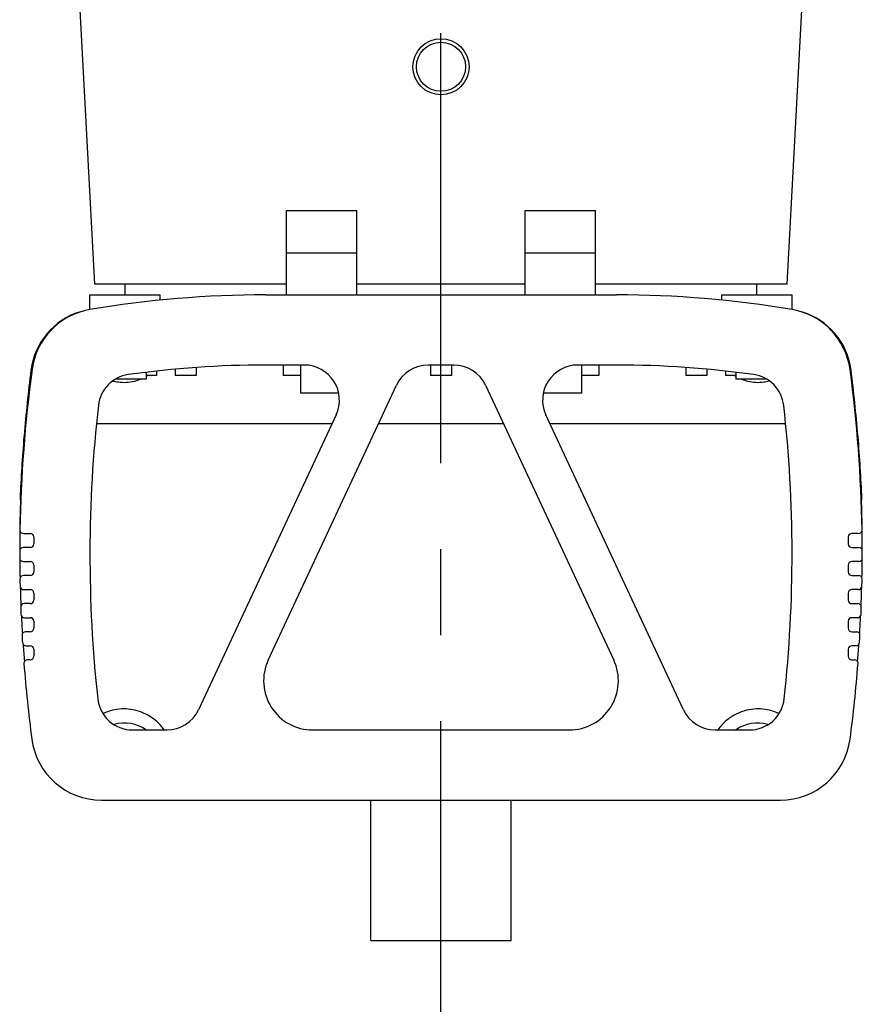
# Model space of a CAD drawing. Extents: x 0 to 594, y 0 to 420.
# Tile 43 of 64: x 507 to 531, y 160 to 188. Entities that reach past the tile are written whole.
import ezdxf

# ---------------------------------------------------------------- set-up
doc = ezdxf.new("R2010")
doc.units = 0
doc.header["$LTSCALE"] = 32.67
doc.linetypes.add('CENTER', pattern=[0.6, 0.375, -0.075, 0.075, -0.075])
doc.layers.get('0').update_dxf_attribs({"linetype": 'CONTINUOUS'})
doc.layers.add('DEFAULT_1', color=7, linetype='CENTER')

msp = doc.modelspace()

# ---------------------------------------------------------------- linework, layer by layer
at = {"color": 7, "linetype": 'CONTINUOUS'}
for p, q in [((509.092, 180.41009), (508.5316, 191.10317)), ((528.81948, 180.41009), (529.37988, 191.10317)), ((514.55574, 180.11009), (514.55574, 182.51009)), ((514.55574, 182.51009), (516.55574, 182.51009)), ((516.55574, 180.11009), (516.55574, 182.51009)), ((521.35574, 182.51009), (523.35574, 182.51009)), ((521.35574, 180.11009), (521.35574, 182.51009)), ((523.35574, 180.11009), (523.35574, 182.51009)), ((514.55574, 181.31009), (516.55574, 181.31009)), ((521.35574, 181.31009), (523.35574, 181.31009)), ((514.55574, 180.41009), (509.092, 180.41009)), ((509.95574, 180.11009), (509.95574, 180.41009)), ((521.35574, 180.41009), (516.55574, 180.41009)), ((528.81948, 180.41009), (523.35574, 180.41009)), ((527.95574, 180.11009), (527.95574, 180.41009)), ((508.95574, 179.69049), (508.95574, 180.11009)), ((508.95575, 180.11009), (510.95574, 180.11009)), ((510.95574, 179.95971), (510.95574, 180.11009)), ((513.95574, 180.11009), (523.95574, 180.11009)), ((526.95574, 179.95971), (526.95574, 180.11009)), ((526.95575, 180.11009), (528.95574, 180.11009)), ((528.95574, 179.69049), (528.95574, 180.11009)), ((510.55574, 177.90289), (510.55574, 177.71009)), ((510.85574, 177.93795), (510.85574, 177.81009)), ((511.38113, 177.99147), (511.38113, 177.81009)), ((511.98113, 178.04038), (511.98113, 177.81009)), ((515.06201, 178.11009), (513.95574, 178.11009)), ((514.45574, 178.11009), (514.45574, 177.81009)), ((514.95574, 178.11009), (514.95574, 177.31009)), ((519.31867, 178.11009), (518.59281, 178.11009)), ((518.65574, 178.11009), (518.65574, 177.81009)), ((519.25574, 178.11009), (519.25574, 177.81009)), ((523.95574, 178.11009), (522.84948, 178.11009)), ((522.95574, 178.11009), (522.95574, 177.31009)), ((523.45574, 178.11009), (523.45574, 177.81009)), ((525.93036, 178.04038), (525.93036, 177.81009)), ((526.53036, 177.99147), (526.53036, 177.81009)), ((527.05574, 177.93795), (527.05574, 177.81009)), ((527.35574, 177.90289), (527.35574, 177.71009)), ((510.55574, 177.71009), (509.69078, 177.71009)), ((510.85574, 177.81009), (510.55574, 177.81009)), ((511.98113, 177.81009), (511.38113, 177.81009)), ((514.95574, 177.81009), (514.45574, 177.81009)), ((519.25574, 177.81009), (518.65574, 177.81009)), ((523.45574, 177.81009), (522.95574, 177.81009)), ((526.53036, 177.81009), (525.93036, 177.81009)), ((527.35574, 177.81009), (527.05574, 177.81009)), ((528.22222, 177.71009), (527.35574, 177.71009)), ((514.03487, 169.70176), (517.68651, 177.53271)), ((520.22498, 177.53271), (523.87662, 169.70176)), ((516.04041, 177.31009), (514.95574, 177.31009)), ((522.95574, 177.31009), (521.87108, 177.31009)), ((515.96831, 176.68747), (512.05133, 168.28747)), ((525.86016, 168.28747), (521.94318, 176.68747)), ((507.09751, 176.06009), (507.07743, 176.06009)), ((507.10073, 176.09811), (507.08066, 176.09811)), ((530.81227, 176.09811), (530.83234, 176.09811)), ((530.81548, 176.06009), (530.83555, 176.06009)), ((507.07227, 175.74644), (507.05221, 175.74644)), ((530.84058, 175.74644), (530.86064, 175.74644)), ((507.04636, 175.38646), (507.02631, 175.38646)), ((507.02644, 175.07282), (507.00641, 175.07282)), ((507.00223, 174.62374), (506.98221, 174.62374)), ((506.98686, 174.27326), (506.96684, 174.27326)), ((506.98833, 174.31009), (506.96831, 174.31009)), ((530.92388, 174.31009), (530.94389, 174.31009)), ((530.92533, 174.27326), (530.94534, 174.27326)), ((507.06213, 173.31009), (507.2557, 173.31009)), ((507.3557, 173.21009), (507.3557, 173.01009)), ((530.55579, 173.21009), (530.55579, 173.01009)), ((530.84967, 173.31009), (530.65579, 173.31009)), ((507.2557, 172.91009), (507.05591, 172.91009)), ((530.65579, 172.91009), (530.85563, 172.91009)), ((507.05584, 172.51009), (507.2557, 172.51009)), ((507.3557, 172.41009), (507.3557, 172.21009)), ((530.55579, 172.41009), (530.55579, 172.21009)), ((530.85561, 172.51009), (530.65579, 172.51009)), ((507.2557, 172.11009), (507.06165, 172.11009)), ((530.65579, 172.11009), (530.84953, 172.11009)), ((507.06559, 171.71009), (507.2557, 171.71009)), ((507.3557, 171.61009), (507.3557, 171.41009)), ((530.55579, 171.61009), (530.55579, 171.41009)), ((530.8455, 171.71009), (530.65579, 171.71009)), ((507.2557, 171.31009), (507.08343, 171.31009)), ((530.65579, 171.31009), (530.82739, 171.31009)), ((507.09139, 170.91009), (507.2557, 170.91009)), ((530.81934, 170.91009), (530.65579, 170.91009)), ((507.3557, 170.81009), (507.3557, 170.61009)), ((530.55579, 170.81009), (530.55579, 170.61009)), ((507.2557, 170.51009), (507.1213, 170.51009)), ((530.65579, 170.51009), (530.78917, 170.51009)), ((507.13328, 170.11009), (507.2557, 170.11009)), ((530.7771, 170.11009), (530.65579, 170.11009)), ((507.3557, 170.01009), (507.3557, 169.81009)), ((530.55579, 170.01009), (530.55579, 169.81009)), ((507.2557, 169.71009), (507.17528, 169.71009)), ((530.65579, 169.71009), (530.73483, 169.71009)), ((510.1711, 167.71009), (511.14502, 167.71009)), ((515.3037, 167.71009), (522.60778, 167.71009)), ((526.76647, 167.71009), (527.73846, 167.71009)), ((509.2843, 165.71009), (528.62483, 165.71009)), ((516.95574, 161.71009), (516.95574, 165.71009)), ((520.95574, 161.71009), (520.95574, 165.71009)), ((516.95574, 161.71009), (520.95574, 161.71009))]:
    msp.add_line(p, q, dxfattribs=at)
at = {"color": 9, "linetype": 'CONTINUOUS'}
for p, q in [((509.15176, 176.44399), (515.85479, 176.44403)), ((517.17885, 176.44403), (520.73264, 176.44403)), ((522.05669, 176.44403), (528.7615, 176.44399))]:
    msp.add_line(p, q, dxfattribs=at)
at = {"color": 7, "linetype": 'CONTINUOUS'}
for radius in [0.8, 0.7]:
    msp.add_circle((518.95574, 186.61009), radius, dxfattribs=at)
for centre, radius, start, end in [((513.95574, 150.11009), 30, 90, 99.594068), ((523.95574, 150.11009), 30, 80.400907, 90), ((509.26057, 177.71363), 2, 106.550718, 172.737874), ((509.28908, 177.71846), 2, 99.594068, 172.40543), ((528.62483, 177.71805), 2, 7.566899, 80.400907), ((528.65092, 177.71363), 2, 7.262126, 73.32457), ((546.95574, 172.69629), 40, 172.40543, 178.974939), ((546.95574, 172.91009), 40, 172.737874, 175.429194), ((513.95574, 150.11009), 28, 90, 98.019023), ((515.06201, 177.11009), 1, 335, 90), ((518.59281, 177.11009), 1, 90, 155), ((519.31867, 177.11009), 1, 25, 90), ((522.84948, 177.11009), 1, 90, 205), ((523.95574, 150.11009), 28, 81.976616, 90), ((490.95574, 172.71407), 40, 0.999522, 7.566899), ((490.95574, 172.91009), 40, 4.570589, 7.262126), ((510.18919, 176.84608), 1, 98.019023, 173.560358), ((527.72433, 176.84579), 1, 6.411484, 81.976616), ((546.95574, 172.69629), 38, 173.560358, 186.184771), ((490.95574, 172.71407), 38, 353.78753, 6.411484), ((546.93574, 172.69629), 40, 175.176013, 177.687773), ((546.93574, 172.69629), 40, 175.121361, 175.17554), ((490.97574, 172.71407), 40, 4.801349, 4.853076), ((490.97574, 172.71407), 40, 2.286735, 4.798426), ((546.95574, 172.91009), 40, 178.048049, 179.281052), ((546.93574, 172.69629), 40, 177.68954, 177.74057), ((490.95574, 172.91009), 40, 0.87844, 1.951903), ((490.97574, 172.71407), 40, 2.23394, 2.286177), ((507.06213, 173.41009), 0.1, 178.974939, 270), ((530.84967, 173.41009), 0.1, 270, 0.999522), ((546.95574, 172.91009), 40, 179.323997, 180.071428), ((507.2557, 173.21009), 0.1, 0, 90), ((530.65579, 173.21009), 0.1, 90, 180), ((490.95574, 172.91009), 40, 359.928658, 0.674845), ((507.05591, 172.81009), 0.1, 90, 179.836584), ((507.2557, 173.01009), 0.1, 270, 360), ((530.65579, 173.01009), 0.1, 180, 270), ((530.85563, 172.81009), 0.1, 0.137881, 90), ((546.95574, 172.69629), 40, 179.836584, 180.123781), ((507.05584, 172.61009), 0.1, 180.123781, 270), ((530.85561, 172.61009), 0.1, 270, 359.850684), ((490.95574, 172.71407), 40, 359.850684, 0.137881), ((546.95574, 172.91009), 40, 180.504821, 181.222389), ((507.2557, 172.41009), 0.1, 0, 90), ((530.65579, 172.41009), 0.1, 90, 180), ((490.95574, 172.91009), 40, 358.776524, 359.495251), ((507.06165, 172.01009), 0.1, 90, 180.98542), ((546.95574, 172.69629), 40, 180.98542, 181.272673), ((507.2557, 172.21009), 0.1, 270, 360), ((530.65579, 172.21009), 0.1, 180, 270), ((530.84953, 172.01009), 0.1, 358.989041, 90), ((490.95574, 172.71407), 40, 358.701786, 358.989041), ((507.06559, 171.81009), 0.1, 181.272673, 270), ((546.95574, 172.91009), 40, 181.634244, 182.362994), ((530.8455, 171.81009), 0.1, 270, 358.701786), ((490.95574, 172.91009), 40, 357.63579, 358.367088), ((507.2557, 171.61009), 0.1, 0, 90), ((530.65579, 171.61009), 0.1, 90, 180), ((507.08343, 171.21009), 0.1, 90, 182.134653), ((546.95574, 172.69629), 40, 182.134653, 182.422077), ((507.2557, 171.41009), 0.1, 270, 360), ((530.65579, 171.41009), 0.1, 180, 270), ((530.82739, 171.21009), 0.1, 357.839794, 90), ((490.95574, 172.71407), 40, 357.552365, 357.839794), ((507.09139, 171.01009), 0.1, 182.422077, 270), ((546.95574, 172.91009), 40, 182.816702, 183.495402), ((507.2557, 170.81009), 0.1, 0, 90), ((530.65579, 170.81009), 0.1, 90, 180), ((530.81934, 171.01009), 0.1, 270, 357.552365), ((490.95574, 172.91009), 40, 356.502698, 357.184747), ((507.2557, 170.61009), 0.1, 270, 360), ((530.65579, 170.61009), 0.1, 180, 270), ((507.1213, 170.41009), 0.1, 90, 183.284746), ((546.95574, 172.69629), 40, 183.284746, 183.572458), ((530.78917, 170.41009), 0.1, 356.689677, 90), ((490.95574, 172.71407), 40, 356.401957, 356.689677), ((507.13328, 170.21009), 0.1, 183.572458, 270), ((546.95574, 172.91009), 40, 183.973502, 184.657499), ((507.2557, 170.01009), 0.1, 0, 90), ((530.65579, 170.01009), 0.1, 90, 180), ((530.7771, 170.21009), 0.1, 270, 356.401957), ((490.95574, 172.91009), 40, 355.33987, 356.028582), ((507.2557, 169.81009), 0.1, 270, 360), ((530.65579, 169.81009), 0.1, 180, 270), ((507.17528, 169.61009), 0.1, 90, 184.436165), ((546.95574, 172.69629), 40, 184.436165, 187.539853), ((515.3037, 169.11009), 1.4, 155, 270), ((522.60778, 169.11009), 1.4, 270, 25), ((490.95574, 172.71407), 40, 352.433101, 355.538223), ((530.73483, 169.61009), 0.1, 355.538223, 90), ((510.1711, 168.71009), 1, 186.184771, 270), ((527.73846, 168.71009), 1, 270, 353.78753), ((511.14502, 168.71009), 1, 270, 335), ((526.76647, 168.71009), 1, 205, 270), ((509.95574, 166.91009), 1, 53.498687, 107.872395), ((527.95574, 166.91009), 1, 72.196913, 126.501367), ((509.2843, 167.71009), 2, 187.539853, 270), ((528.62483, 167.71009), 2, 270, 352.433101)]:
    msp.add_arc(centre, radius, start, end, dxfattribs=at)
at = {"color": 9, "linetype": 'CONTINUOUS'}
for points, knots in [([(509.60985, 177.65485), (509.65895, 177.64264), (509.78411, 177.61916), (509.98827, 177.61162), (510.20328, 177.64234), (510.33705, 177.6842), (510.39611, 177.70742)], [0, 0, 0, 0, 0.18953884, 0.47624485, 0.76227147, 1, 1, 1, 1]), ([(527.51529, 177.70746), (527.57457, 177.68414), (527.70859, 177.64223), (527.92387, 177.61158), (528.12879, 177.61926), (528.25467, 177.64306), (528.30447, 177.65556)], [0, 0, 0, 0, 0.23777606, 0.52272269, 0.80837723, 1, 1, 1, 1]), ([(511.07105, 167.71277), (511.03546, 167.76341), (510.94248, 167.87872), (510.76827, 168.03583), (510.54754, 168.17136), (510.30532, 168.26453), (510.0498, 168.31203), (509.78973, 168.3121), (509.54519, 168.26678), (509.39347, 168.21056), (509.32547, 168.17899)], [0, 0, 0, 0, 0.09470393, 0.22588971, 0.35741945, 0.48920522, 0.62118767, 0.7532836, 0.88533712, 1, 1, 1, 1]), ([(528.58456, 168.17966), (528.51702, 168.21092), (528.36578, 168.26687), (528.12177, 168.3121), (527.8617, 168.31203), (527.60618, 168.26453), (527.36397, 168.17137), (527.14324, 168.03584), (526.96902, 167.87873), (526.87604, 167.76341), (526.84044, 167.71277)], [0, 0, 0, 0, 0.11392928, 0.24609237, 0.37829621, 0.51038434, 0.64228274, 0.77391148, 0.9052078, 1, 1, 1, 1])]:
    msp.add_open_spline(points, degree=3, knots=knots, dxfattribs=at)
for points in [[(510.55807, 177.78399), (510.56109, 177.78567), (510.5641, 177.78736), (510.56711, 177.78907)], [(510.56711, 177.78907), (510.57762, 177.79502), (510.58806, 177.80112), (510.59841, 177.80735)], [(527.31302, 177.80738), (527.3234, 177.80114), (527.33385, 177.79503), (527.34439, 177.78906)], [(527.34439, 177.78906), (527.3474, 177.78736), (527.35041, 177.78567), (527.35343, 177.78399)]]:
    msp.add_open_spline(points, degree=3, dxfattribs=at)
at = {"layer": 'DEFAULT_1', "color": 7, "linetype": 'CENTER'}
msp.add_line((518.95574, 155.71009), (518.95574, 267.71009), dxfattribs=at)

doc.saveas('drawing.dxf')
